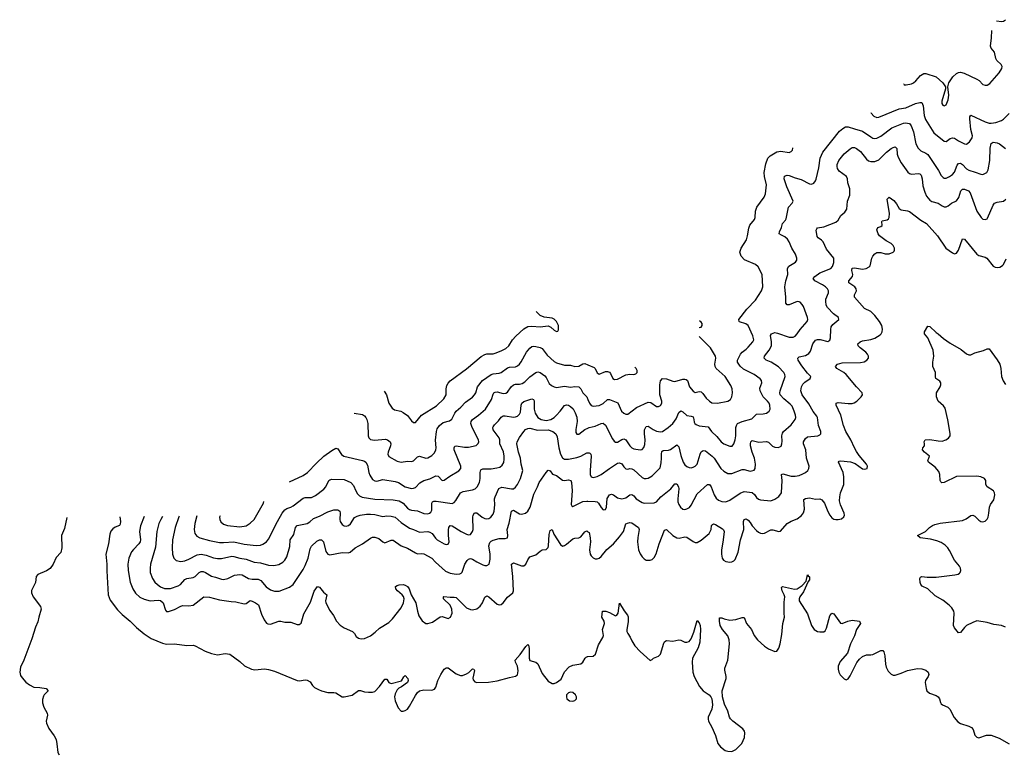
# Model space of a CAD drawing. Header units: inches. Extents: x 884691 to 1028259, y 526745 to 653629.
# Tile 196 of 241: x 964432 to 974079, y 632666 to 639869. Entities that reach past the tile are written whole.
import ezdxf

# ---------------------------------------------------------------- set-up
doc = ezdxf.new("R2010")
doc.units = ezdxf.units.IN
doc.header["$MEASUREMENT"] = 0
doc.layers.add('A9663', color=7, linetype='Continuous')
doc.layers.add('A9673', color=7, linetype='Continuous')

msp = doc.modelspace()

# ---------------------------------------------------------------- linework, layer by layer
at = {"layer": 'A9663', "color": 6}
for points, elevation in [([(968004.4, 636226.1), (968024.5, 636190), (968048, 636110), (968080.2, 636060.2), (968103.9, 636043.9), (968165.7, 636030), (968190, 636018.1), (968230, 635989.1), (968270, 635936.6), (968290, 635918.7), (968310, 635918.9), (968367.3, 635992.7), (968516.2, 636083.8), (968588.3, 636151.7), (968609.8, 636190), (968611.7, 636250), (968618.3, 636281.7), (968630, 636304.4), (968650, 636327.2), (968810, 636446), (968954, 636566), (968990, 636587), (969010, 636593.3), (969070, 636593), (969090, 636598.2), (969150, 636620.6), (969195.7, 636644.3), (969225.9, 636670), (969261.7, 636730), (969293.3, 636766.7), (969370, 636837.1), (969410, 636859.3), (969450, 636865), (969530, 636858.6), (969610, 636866.7), (969635.7, 636855.7), (969670, 636823.8), (969690, 636812.4), (969705, 636815), (969712.4, 636827.6), (969710, 636869.5), (969690, 636910.5), (969670, 636931.4), (969650, 636943.2), (969570, 636952.6), (969530, 636969.1), (969492.3, 637008.5)], 2900), ([(967709.9, 636009.8), (967790, 635997.9), (967810, 635985.9), (967822.5, 635970), (967832.3, 635950), (967841.3, 635910), (967844.7, 635790), (967851.4, 635770), (967870, 635752.8), (967907.1, 635747.1), (968014.5, 635754.5), (968035, 635750), (968060.5, 635730), (968066.7, 635710), (968064.2, 635690), (968041.8, 635630), (968039.3, 635610), (968050, 635586.6), (968130, 635538.9), (968170, 635529.4), (968230, 635539.6), (968270, 635535.6), (968280.9, 635539.1), (968290, 635542.6), (968330, 635583.1), (968350, 635588.1), (968410, 635571.4), (968430, 635573.9), (968470, 635595.6), (968497.5, 635622.5), (968509.5, 635650), (968511.6, 635671.6), (968504.8, 635744.8), (968516.6, 635830), (968523.2, 635856.8), (968545.8, 635890), (968581.8, 635918.2), (968643.1, 635936.9), (968666.5, 635953.5), (968694.3, 636010), (968709.3, 636030.7), (968755.7, 636070), (968801, 636119), (968870, 636168.7), (968889.1, 636190), (968900.3, 636210), (968918.4, 636270), (968967.5, 636332.5), (969050, 636389.6), (969070, 636397.3), (969130, 636402.4), (969150, 636410.7), (969210, 636456.3), (969230, 636463.6), (969290, 636466.9), (969310, 636474.7), (969330, 636491.9), (969345.2, 636514.8), (969396.6, 636610), (969430, 636647.6), (969450, 636663.3), (969470, 636668.4), (969490, 636665.7), (969530, 636654.9), (969550, 636644.6), (969601.3, 636581.3), (969670, 636516.2), (969690, 636503.1), (969770, 636481.4), (969830, 636482.1), (969870, 636467.3), (969910, 636471.5), (969950, 636494.1), (969970, 636498.4), (970000, 636485.5)], 2800), ([(967074.6, 635337.3), (967210, 635399), (967250.6, 635429.4), (967338.5, 635521.5), (967412, 635588), (967490, 635646.4), (967530, 635666.4), (967550, 635662.4), (967585.6, 635605.6), (967608.8, 635588.8), (967790, 635547.4), (967810, 635540.9), (967824.4, 635530), (967840.2, 635500.2), (967852.1, 635430), (967862.3, 635402.3), (967890, 635361.4), (967910, 635348.7), (967930, 635345.5), (967990, 635361), (968110, 635341.6), (968143.8, 635330), (968210, 635288.7), (968270, 635273.1), (968290, 635274.4), (968310, 635282.3), (968353.1, 635326.9), (968390, 635351.7), (968450, 635368.1), (968510, 635395.8), (968533.5, 635393.5), (968570, 635351.9), (968590, 635354.6), (968646.3, 635393.7), (968734.7, 635445.3), (968753.1, 635470), (968753.4, 635490), (968690.4, 635650), (968687.9, 635672.1), (968693.9, 635686.1), (968710, 635691), (968790, 635676.2), (968830, 635678.4), (968904.6, 635695.4), (968924.9, 635715.1), (968929.7, 635730), (968928.4, 635750), (968866.1, 635870), (968853.1, 635910), (968854.2, 635930), (968868, 635950), (968927.6, 635990), (968995.7, 636050), (969055.4, 636144.6), (969070, 636195.9), (969078.5, 636210), (969090, 636218), (969110, 636218.9), (969170, 636203.7), (969193.9, 636206.1), (969210, 636217.4), (969248.4, 636270), (969270, 636287.7), (969290, 636294.9), (969330, 636296.1), (969356.6, 636303.4), (969380.3, 636319.7), (969430, 636366.1), (969490, 636408.8), (969510, 636417.4), (969530, 636410.7), (969577.5, 636377.5), (969590, 636361.8), (969620.8, 636300.8), (969642.3, 636282.3), (969670, 636269.3), (969690, 636264), (969770, 636275.5), (969830, 636265.1), (969872.1, 636272.1), (969910.2, 636270.2), (969930, 636250.9), (969949.7, 636209.7), (969989.6, 636169.6), (970000, 636143.8)], 2700), ([(966168.7, 635002.9), (966149.2, 634930), (966142, 634870), (966148.5, 634830), (966166.5, 634806.5), (966198.4, 634790), (966290, 634764), (966390, 634743.8), (966430, 634741.4), (966530, 634749.1), (966630, 634727.6), (966750, 634714.9), (966790, 634717.9), (966814.3, 634725.7), (966849.9, 634750), (966870, 634776), (966958.9, 634950), (967004.4, 635030), (967030, 635064.6), (967050, 635077.5), (967090, 635090), (967110, 635101.4), (967210, 635177.4), (967230, 635182.6), (967290, 635183.1), (967330, 635203.4), (967412.9, 635267.1), (967430.7, 635290), (967461.3, 635350), (967470, 635358.5), (967490, 635365.4), (967610, 635360.3), (967677.3, 635330), (967703.1, 635303.1), (967723.8, 635250), (967740.9, 635220.9), (967761.8, 635201.8), (967788.9, 635188.9), (967910, 635167.6), (968090, 635161.6), (968150, 635150.2), (968189.5, 635129.5), (968230, 635080.8), (968250, 635066.2), (968270, 635060), (968330, 635054.9), (968390, 635026.5), (968430, 635024), (968446.7, 635030), (968459.4, 635040.6), (968470, 635059.3), (968469, 635130), (968477.1, 635142.9), (968490, 635148.8), (968512.4, 635147.6), (968670, 635126.4), (968690, 635136.7), (968705.6, 635154.4), (968750, 635230.8), (968776.4, 635243.6), (968870, 635257.9), (968895.2, 635270), (968915.1, 635290), (968938.1, 635330), (968945.1, 635370), (968943.3, 635430), (968950, 635455.4), (968970, 635463.8), (969050, 635465.7), (969106.4, 635473.6), (969137.1, 635482.8), (969160, 635500), (969173.9, 635526.1), (969179.2, 635560.8), (969178.8, 635590), (969170.7, 635630.6), (969135.8, 635710), (969135.1, 635750), (969128.5, 635768.5), (969070, 635848.5), (969066.5, 635870), (969070, 635878.6), (969082.6, 635897.4), (969123.6, 635936.4), (969150, 635971.8), (969170, 635984.4), (969190, 635985.7), (969270, 635971.1), (969290, 635973.6), (969310, 635982.6), (969330, 636002.4), (969338.8, 636021.2), (969343.8, 636090), (969351.3, 636110), (969370, 636124.8), (969450, 636152.4), (969466, 636146), (969471.7, 636131.7), (969471.1, 636051.1), (969482.3, 636010), (969507.6, 635970), (969541.9, 635950), (969590, 635939.4), (969637.3, 635950), (969668.3, 635970), (969690, 635991.4), (969728.4, 636031.6), (969770, 636086.9), (969790, 636091.9), (969810, 636088.3), (969830, 636077.8), (969853.7, 636053.7), (969875.6, 636015.6), (969892.1, 635972.1), (969894.9, 635930), (969880.2, 635850), (969882.2, 635822.2), (969890, 635806.2), (969910, 635806.2), (969968.8, 635850), (970000, 635865)], 2600), ([(965993, 635000.7), (965990, 634993.7), (965953.6, 634890), (965928, 634770), (965924.8, 634690), (965929.4, 634629.4), (965941.7, 634590), (965965.7, 634565.7), (966010, 634557.2), (966050, 634562.1), (966090, 634579.1), (966170, 634623), (966210, 634628.9), (966258.2, 634618.2), (966330, 634593), (966370, 634585.3), (966410, 634586.9), (966510, 634607.3), (966530, 634606), (966590, 634588.2), (966650, 634579.4), (966730, 634549.5), (966790, 634543.3), (966870, 634521.4), (966922.7, 634517.3), (966970, 634527.9), (967010.7, 634550), (967030.5, 634570), (967050, 634602.1), (967077.1, 634702.9), (967081.6, 634770), (967117.8, 634822.2), (967135.3, 634890), (967149, 634910), (967249.8, 634930.2), (967274.6, 634945.4), (967310, 634979), (967370, 635002), (967450, 635044.9), (967510, 635064.1), (967550, 635061.6), (967567.3, 635050), (967571.9, 635030), (967568.5, 634970), (967573.2, 634950), (967590, 634920.5), (967610, 634905.5), (967630, 634902.6), (967654.4, 634910), (967673.6, 634926.4), (967713.4, 634986.6), (967737.8, 635002.2), (967769, 635011), (967830, 635020.3), (967870, 635021.3), (967910, 635017.8), (967990, 634996.5), (968030, 635003), (968070, 635001.7), (968111, 634991), (968170, 634937.8), (968250, 634882.8), (968290, 634871.4), (968350, 634845.1), (968430, 634851.4), (968450, 634845.5), (968472.6, 634830), (968504.7, 634784.7), (968520.8, 634770), (968590, 634729.8), (968610, 634722.2), (968630, 634725.1), (968639.1, 634750), (968631.7, 634810), (968632.2, 634867.8), (968635, 634890), (968648.3, 634910), (968670, 634905.7), (968757.2, 634850), (968810, 634824.4), (968830, 634817.2), (968850, 634822.9), (968868.3, 634850), (968873.5, 634870), (968870.2, 634990), (968874.9, 635010), (968887.3, 635032.7), (968910, 635033.9), (968963.7, 634990), (968990, 634977.7), (969010, 634974.8), (969030, 634977.9), (969049.4, 634990), (969070, 635021.7), (969079.2, 635050), (969086.7, 635113.3), (969085.2, 635170), (969089, 635190), (969126.6, 635273.4), (969154.9, 635285.1), (969250, 635268.4), (969270, 635270.6), (969290, 635284.5), (969310, 635311.1), (969340.3, 635370), (969361.3, 635450), (969345.9, 635510), (969338.2, 635570), (969317.9, 635630), (969303.9, 635710), (969306.6, 635730), (969330, 635772.8), (969370.7, 635830), (969387, 635850), (969410, 635862.2), (969430, 635863.1), (969503.9, 635843.9), (969610, 635849), (969656.5, 635830), (969683.6, 635810), (969699.6, 635779.6), (969714.6, 635670), (969730.5, 635610.5), (969750, 635573.9), (969770, 635561.5), (969810, 635559), (969890, 635575.9), (969930, 635589.2), (969990, 635622.6), (970000, 635622.6)], 2500), ([(965831.1, 634998.7), (965814.3, 634970), (965796.6, 634930), (965775.1, 634850), (965763.4, 634696.6), (965714.9, 634530), (965709.8, 634490), (965711.5, 634450), (965731.6, 634390), (965755.2, 634355.2), (965781, 634330), (965810, 634309.4), (965850, 634292.6), (965910, 634292.6), (965983.2, 634316.8), (966007.5, 634332.5), (966050, 634380.7), (966070.7, 634389.3), (966130, 634398.3), (966150, 634410.3), (966190.3, 634449.7), (966210, 634459.2), (966230, 634458.8), (966253.3, 634450), (966310, 634412.6), (966350, 634403.7), (966410, 634382.1), (966430, 634380.6), (966471, 634389), (966536.3, 634423.7), (966590, 634429.1), (966610, 634425.7), (966674.2, 634390), (966710, 634384.1), (966770, 634382.8), (966793, 634370), (966848.2, 634308.2), (966890, 634279.4), (966930, 634265.4), (966973.1, 634266.9), (967076, 634304), (967110, 634331.7), (967210, 634479), (967230, 634518.8), (967258.1, 634590), (967278.3, 634681.7), (967290, 634707.8), (967343.2, 634756.8), (967370, 634769.1), (967390, 634769.3), (967407.4, 634750), (967430, 634653.2), (967450, 634628.1), (967470, 634620.9), (967590, 634643.6), (967650, 634641.4), (967670, 634647.7), (967720.1, 634690), (967789.2, 634730.8), (967870, 634786.8), (967890, 634794.4), (967910, 634794.5), (967950, 634782.8), (967990, 634748.7), (968010, 634740.9), (968070, 634766.2), (968090, 634764.7), (968168.4, 634710), (968230, 634686.7), (968310, 634641.3), (968330, 634633.1), (968370, 634635), (968390, 634630.3), (968468.4, 634588.4), (968504.8, 634550), (968602.5, 634462.4), (968650, 634442.8), (968710, 634432.9), (968744.7, 634435.3), (968757.6, 634442.4), (968766.4, 634453.6), (968794.9, 634530), (968814.7, 634565.3), (968830, 634580.4), (968850, 634585.2), (968870, 634580.8), (968910, 634553.8), (968970, 634524), (968990, 634517.1), (969010, 634516.6), (969030.2, 634529.8), (969041.8, 634578.2), (969043.1, 634630), (969029.2, 634710), (969038.7, 634741.3), (969050, 634755.2), (969070, 634765), (969130, 634780.7), (969190, 634783), (969210.3, 634790), (969215.6, 634810), (969207.8, 634870), (969226.7, 634933.3), (969250, 635051.1), (969270, 635059.4), (969330, 635025), (969350, 635021.1), (969388.2, 635031.8), (969409.7, 635050.3), (969433.5, 635090), (969470, 635217.9), (969506.7, 635290), (969521, 635330), (969589.9, 635430), (969610, 635450.6), (969630, 635444.2), (969652.3, 635412.3), (969690, 635400.1), (969750, 635354.7), (969770, 635350.5), (969810, 635356.8), (969831.1, 635351.1), (969838, 635330), (969845.4, 635250), (969836.8, 635116.8), (969841.5, 635101.5), (969850, 635095.5), (969950, 635145.5), (969990, 635149.2), (970000, 635148.8)], 2400), ([(966394.6, 635005.8), (966390.8, 634990.8), (966392.2, 634970), (966404.1, 634944.1), (966430, 634921.5), (966469.5, 634909.5), (966590, 634897.3), (966650, 634907.5), (966690, 634930.9), (966729.4, 634970), (966819.8, 635130), (966824.3, 635144.5)], 2700), ([(965411.4, 634993.3), (965418.8, 634950), (965417.5, 634922.5), (965410, 634910), (965366.1, 634893.9), (965342.8, 634877.2), (965325.5, 634854.5), (965314.2, 634825.8), (965303.1, 634730), (965275.2, 634630), (965285.2, 634530), (965284.9, 634464.9), (965298.4, 634230), (965318.4, 634178.4), (965390, 634082.3), (965436.2, 634036.2), (965515.2, 633970), (965575, 633910), (965650, 633847.8), (965721.4, 633801.4), (965830, 633755), (965870, 633746.6), (965949.1, 633749.1), (966070, 633733.1), (966130, 633737.6), (966151.3, 633731.3), (966250, 633676.3), (966310, 633653.8), (966370, 633642.7), (966446, 633654), (966490, 633646.9), (966590, 633576.5), (966635.2, 633535.2), (966702.2, 633502.2), (966736, 633496), (966830, 633503.8), (966870, 633497.6), (966930, 633482.2), (967150, 633389.4), (967173.9, 633386.1), (967230, 633394.9), (967250, 633393.4), (967276.9, 633376.9), (967301.4, 633341.4), (967321.5, 633321.5), (967360.1, 633300.1), (967387.7, 633287.7), (967450, 633272.2), (967510, 633273.1), (967528.3, 633268.3), (967590, 633230.2), (967610, 633228.1), (967690, 633246.2), (967750, 633290.2), (967770, 633292.1), (967810, 633278.9), (967850, 633275.4), (967890, 633276.3), (967910, 633282.5), (967958, 633330), (968010, 633403.8), (968030, 633401.3), (968050.1, 633370.1), (968070, 633360.5), (968171.9, 633388.1), (968195.3, 633424.7), (968210, 633439.2), (968234.9, 633410), (968239.4, 633390), (968230.8, 633370), (968172.7, 633327.3), (968146.4, 633313.6), (968130, 633297.5), (968110, 633259.8), (968105.2, 633230), (968111.8, 633191.8), (968141.7, 633121.7), (968170, 633090.4), (968190, 633088.7), (968210, 633095.3), (968230, 633110.4), (968250, 633137.6), (968310, 633243.7), (968330, 633272.2), (968350, 633288.8), (968390, 633296.9), (968470, 633293.7), (968495.6, 633304.4), (968510, 633325.3), (968529.4, 633390), (968557.6, 633450), (968590, 633500.2), (968610, 633515), (968630, 633513.2), (968710, 633455.2), (968750, 633437.3), (968770, 633439.8), (968810, 633454.9), (968832.4, 633467.6), (968870, 633505.3), (968881.6, 633501.6), (968887.4, 633487.4), (968873.1, 633413.1), (968875.4, 633395.4), (968890, 633376.4), (968910, 633370.3), (969026.1, 633373.9), (969110, 633385.3), (969230, 633420.2), (969290, 633431.5), (969310, 633446.4), (969316.1, 633483.9), (969309.5, 633530), (969288.7, 633570), (969287.1, 633590), (969336.3, 633643.7), (969390, 633723.9), (969410, 633741.3), (969415.8, 633735.8), (969425.1, 633705.1), (969423.5, 633610), (969430, 633584.6), (969490, 633570.2), (969510, 633552.6), (969550, 633459.6), (969610, 633383.6), (969650, 633361.5), (969670, 633361.5), (969692, 633370), (969737.2, 633402.8), (969770, 633474.8), (969816.6, 633523.4), (969850, 633539.5), (969930, 633553), (969951.1, 633568.9), (969971.9, 633608.1), (969982, 633618), (969995.3, 633624.7), (970000, 633625.1)], 2200), ([(965651, 634996.4), (965614.5, 634905.5), (965605.7, 634850), (965616.6, 634770), (965612.6, 634750), (965600.2, 634730), (965545.5, 634674.5), (965528, 634650), (965502.4, 634590), (965492.3, 634530), (965496, 634470), (965515.5, 634355.5), (965539.4, 634290), (965565.8, 634245.8), (965608.5, 634208.5), (965650, 634185.9), (965710, 634170.6), (965790, 634178.3), (965813, 634173), (965836.5, 634150), (965859.1, 634079.1), (965870, 634066.1), (965890, 634066.6), (965950, 634087.6), (966010, 634118.6), (966030, 634124.5), (966090, 634121.2), (966130, 634128.1), (966235.1, 634210), (966290, 634205.3), (966390, 634179.3), (966503.6, 634163.6), (966550, 634161.8), (966630, 634141.5), (966650, 634146.2), (966690, 634173.7), (966710, 634168.1), (966743.6, 634150), (966770.2, 634130.2), (966801.3, 634041.3), (966826.2, 633986.2), (966850, 633953.4), (966864.7, 633944.7), (966890, 633941.1), (966970, 633970.4), (966990, 633972.7), (967030, 633960.4), (967090, 633961.1), (967150, 633939.9), (967170, 633937.5), (967188.3, 633951.6), (967215.6, 634044.4), (967281.8, 634158.2), (967315.6, 634264.4), (967350, 634312), (967370, 634305.9), (967410, 634257.3), (967442.2, 634230), (967428.7, 634170), (967430.8, 634150), (967470, 634076.1), (967506, 634026), (967536.1, 633970), (967573.3, 633933.3), (967610, 633905.7), (967693.2, 633870), (967711.6, 633851.6), (967730, 633822.7), (967750, 633805.5), (967777.7, 633797.7), (967810, 633800.1), (967870, 633829), (967916.1, 633863.9), (967956.7, 633903.3), (968050, 633958.6), (968085.7, 633994.3), (968170, 634101.1), (968192.5, 634150), (968198.5, 634190), (968192.3, 634212.3), (968179, 634230), (968132.9, 634270), (968117.5, 634290), (968115.3, 634310), (968130, 634320.5), (968150, 634326.9), (968190, 634330.1), (968210, 634325.9), (968231.7, 634311.7), (968247.1, 634287.1), (968268.8, 634230), (968311.8, 634150), (968328.3, 634068.3), (968343.5, 634023.5), (968376.5, 633976.5), (968410, 633948.9), (968430, 633947.4), (968476.9, 633963.1), (968550, 634013), (968570, 634016.1), (968630, 633997.8), (968652.9, 634010), (968669.6, 634050), (968667.1, 634090), (968648.6, 634130), (968584.6, 634190), (968583.2, 634210), (968587.4, 634212.6), (968650, 634205.6), (968690, 634207.6), (968710, 634202.1), (968810, 634103.9), (968850, 634085.3), (968870, 634082.6), (968910, 634093.1), (968942.9, 634117.1), (968967.4, 634150), (968990, 634208.3), (969010, 634218.5), (969030, 634209.8), (969110, 634138.2), (969130, 634131.8), (969150, 634136.5), (969170, 634150.6), (969212.6, 634207.4), (969262.4, 634250), (969271.2, 634268.9), (969265, 634410), (969250, 634531.3), (969270, 634544.2), (969350, 634513.3), (969370, 634514), (969390, 634530.1), (969410, 634574.3), (969430, 634602), (969490, 634623.5), (969530, 634658.2), (969550, 634669.4), (969590, 634675.4), (969598.3, 634681.7), (969610, 634694), (969614.5, 634710), (969620.1, 634819.9), (969630, 634860.9), (969650, 634870.2), (969664.1, 634824.1), (969730, 634722.1), (969750, 634707.1), (969770, 634713.3), (969790, 634726.2), (969850, 634778.8), (969870, 634785.8), (969910, 634789), (969930, 634799), (969970, 634848.9), (969990, 634856.9), (970000, 634848.6)], 2300), ([(964893, 634986.8), (964870, 634879.5), (964840.2, 634810), (964843.2, 634690), (964834.5, 634645.5), (964790, 634595.1), (964760.3, 634530), (964730, 634489.6), (964695.3, 634464.7), (964610.7, 634430), (964592.7, 634410), (964587.3, 634350), (964547, 634273), (964547.4, 634250), (964563.6, 634210), (964634.9, 634114.9), (964643.5, 634090), (964618.7, 634010), (964610, 633966.2), (964585.6, 633914.4), (964550, 633799.2), (964471.3, 633590), (964440.1, 633519.9), (964431.8, 633470), (964440.2, 633440.2), (964455.5, 633415.5), (964493.4, 633373.4), (964526.3, 633346.3), (964570, 633325.3), (964630, 633322.3), (964691.3, 633310), (964711, 633290), (964670.3, 633249.7), (964664, 633236), (964655.9, 633204.1), (964656.8, 633170), (964669.4, 633130), (964700.6, 633070), (964703.2, 633050), (964691.5, 632990), (964694.3, 632970), (964717.9, 632917.9), (964770, 632847.9), (964787.7, 632810), (964797.2, 632770), (964805.3, 632685.3), (964819.6, 632659.6)], 2100)]:
    msp.add_lwpolyline(points, dxfattribs=dict(at, elevation=elevation))
at = {"layer": 'A9663', "color": 6, "elevation": 2200}
msp.add_lwpolyline([(969830, 633275.1), (969810.4, 633269.6), (969790.7, 633250), (969788.5, 633230), (969793.4, 633210), (969818, 633190), (969850, 633186), (969870, 633193.4), (969886.6, 633210), (969887.3, 633230), (969876.9, 633250), (969850, 633273)], close=True, dxfattribs=at)
at = {"layer": 'A9673', "color": 6}
for points, elevation in [([(974002.4, 639857.7), (974050, 639851.7), (974070, 639854.6), (974090.8, 639869.2)], 2700), ([(973096.7, 639241.6), (973095.3, 639235.3), (973098, 639230), (973116, 639230), (973170, 639241), (973188.5, 639250), (973212.7, 639270), (973257.2, 639322.8), (973290, 639341.5), (973310, 639340.8), (973410, 639307.6), (973475.9, 639250), (973502.8, 639210), (973503.6, 639190), (973465.7, 639070), (973466.1, 639046.1), (973476.5, 639030), (973490, 639024.4), (973510, 639033.9), (973530, 639083.1), (973536, 639130), (973524.4, 639210), (973535.6, 639250), (973574.3, 639310), (973610, 639342.8), (973630, 639352.7), (973650, 639354.9), (973684.3, 639344.3), (973810, 639287.3), (973832.1, 639272.1), (973870, 639233.3), (973890, 639225.6), (973910, 639228.4), (973935.8, 639244.2), (974030, 639348.4), (974053.8, 639390), (974057.7, 639410), (974047.2, 639430), (974006.5, 639470), (973995.5, 639490), (973981.8, 639550), (973950.4, 639590), (973942.9, 639610), (973954.9, 639690), (973956.7, 639762.9)], 2700), ([(972771.3, 638957.6), (972773.4, 638953.4), (972802.1, 638922.1), (972830, 638911.2), (972850, 638912.6), (973050, 638995.4), (973113.6, 639006.4), (973210, 639047.4), (973250, 639057.6), (973270, 639055.8), (973284.6, 639024.5), (973294.7, 638930), (973307.7, 638890), (973390, 638759), (973490, 638677.1), (973510, 638673.3), (973550, 638702.7), (973571, 638711), (973590, 638708.1), (973630, 638680.4), (973690, 638651.2), (973710, 638649.1), (973738.8, 638670), (973764.3, 638710), (973766.1, 638730), (973751.9, 638791.9), (973741.9, 638898.1), (973742.5, 638917.5), (973750, 638933.1), (973890, 638866.1), (973930, 638854.7), (973950, 638853.9), (973997.5, 638862.5), (974050, 638880.5), (974070, 638893.9), (974125.6, 638950)], 2600), ([(970000, 635622.6), (970010, 635622.6), (970018.1, 635618.1), (970027.8, 635607.8), (970031.9, 635590), (970020.4, 635450), (970021.7, 635410), (970030, 635387.1), (970050, 635378.7), (970090, 635389.5), (970130, 635409.5), (970209.9, 635470.1), (970290, 635519.3), (970310, 635524.7), (970330, 635515.4), (970350, 635483.7), (970370, 635465), (970390, 635461.5), (970410, 635467.7), (970430, 635466), (970450, 635456.3), (970530, 635380.8), (970550, 635370.9), (970570, 635369.5), (970590, 635374.7), (970630, 635398.2), (970705.8, 635474.2), (970717.4, 635522.6), (970721.5, 635570), (970719.2, 635610), (970724.3, 635635.7), (970736, 635644), (970790, 635649.3), (970810, 635656.1), (970870, 635699), (970890, 635680.6), (970910, 635594.8), (970932.8, 635530), (970950, 635505.3), (970970, 635488.4), (970990, 635478.8), (971010, 635476.5), (971030, 635480.7), (971050, 635491), (971068.1, 635510), (971097.9, 635610), (971110, 635631.8), (971130, 635645.9), (971150, 635642.3), (971218.1, 635590), (971237.1, 635570), (971300.8, 635470), (971330, 635442.8), (971370, 635421.1), (971410, 635421), (971510, 635457.8), (971530, 635457.7), (971590, 635443.5), (971627.3, 635452.7), (971639.3, 635470), (971642.9, 635510), (971632.1, 635570), (971609.3, 635629.3), (971593.1, 635690), (971591.1, 635710), (971597, 635730), (971610, 635741.5), (971674.4, 635725.6), (971750, 635733.4), (971770, 635726.2), (971807.8, 635687.8), (971830, 635677.8), (971865, 635675), (971879.9, 635680.1), (971891.4, 635688.6), (971900.3, 635710), (971902.9, 635737), (971898.9, 635790), (971904.9, 635815.1), (971915.6, 635830), (971990, 635897.9), (972029.2, 635950), (972035.1, 635970), (972033.7, 635990), (972021.4, 636030), (971999.1, 636079.1), (971980.3, 636100.3), (971919.9, 636150), (971883.2, 636190), (971879.2, 636210), (971884.3, 636230), (971930.4, 636370), (971928.9, 636390), (971919.8, 636410), (971865.8, 636465.9), (971794.1, 636510), (971745, 636530), (971727, 636550), (971728.7, 636570), (971776.8, 636630), (971797.1, 636670), (971798.9, 636710), (971787.1, 636772.9), (971797.5, 636790), (971830, 636800.6), (971856.5, 636796.5), (971970, 636754.7), (972010, 636756.7), (972030, 636767.1), (972050, 636787.8), (972077.6, 636830), (972147.4, 636910), (972153.5, 636930), (972150.7, 636950), (972110, 637055.3), (972097.8, 637077.8), (972078.4, 637098.4), (972070, 637104.1), (972050, 637105.4), (971970, 637072), (971950, 637073.2), (971937.5, 637090), (971940.1, 637150), (971927.3, 637250), (971937.5, 637310), (971957.6, 637370), (971954.2, 637430), (971969, 637451), (972033.5, 637490), (972044.8, 637510), (972046.6, 637530), (972034.5, 637570), (971998.7, 637630), (971971.4, 637691.4), (971955.9, 637715.9), (971930, 637741), (971895.1, 637755.1), (971872.5, 637770), (971875.4, 637790), (971895.4, 637830), (971904.4, 637870), (971936.3, 637903.7), (971943.2, 637916.8), (971964.2, 638030), (971999.2, 638070), (972009.5, 638090), (971948.1, 638230), (971921, 638310), (971924.7, 638335.3), (971950, 638344.4), (971970, 638341.3), (972030, 638317), (972090, 638303.3), (972170, 638258.4), (972190, 638257.7), (972212.4, 638267.6), (972230, 638289.3), (972235.7, 638304.3), (972262.7, 638417.3), (972276.1, 638510), (972301.4, 638570), (972465.6, 638774.4), (972496.6, 638803.4), (972521.6, 638818.4), (972550, 638820.1), (972610, 638797.6), (972690, 638776.8), (972770, 638718.9), (972790, 638706.9), (972810, 638702.6), (972830, 638705.8), (972870, 638725.5), (972978.3, 638810), (973090, 638853.3), (973110, 638857.3), (973150, 638852.6), (973167, 638827), (973190.4, 638770), (973213.2, 638653.2), (973234, 638610), (973261.9, 638581.9), (973310, 638561.6), (973330, 638548.3), (973435.4, 638390), (973461, 638341), (973480.8, 638320.8), (973490, 638316.1), (973510, 638316.4), (973541.4, 638330), (973570, 638349.8), (973590, 638373.5), (973616.3, 638443.7), (973630, 638458.8), (973650, 638460.9), (973670, 638449.4), (973710, 638405.6), (973730, 638392.6), (973795.1, 638375.1), (973850, 638353.3), (973870, 638352), (973908.8, 638371.2), (973921.6, 638398.4), (973936.2, 638490), (973940.1, 638610), (973950, 638653.8), (973970, 638668.5), (974010, 638661.8), (974031.3, 638651.3), (974090, 638606.6)], 2500), ([(970000, 635148.8), (970070, 635146), (970090, 635140.3), (970104, 635130), (970130, 635085.3), (970150, 635062.6), (970170, 635065.6), (970180.4, 635090), (970187, 635173), (970210, 635211.2), (970230, 635217.8), (970250, 635209.6), (970290, 635181.2), (970330, 635170.2), (970370, 635181.2), (970410, 635211.1), (970430, 635212.9), (970450, 635201), (970471.7, 635171.7), (970530, 635134), (970550, 635127.7), (970650, 635130.7), (970670, 635141.3), (970714.9, 635190), (970810.6, 635269.4), (970850, 635318.5), (970870, 635318.9), (970886.4, 635290), (970889.8, 635269.8), (970879, 635170), (970881.4, 635141.4), (970890, 635115), (970905.5, 635090), (970930.1, 635070.1), (970950, 635067.8), (970970, 635072), (970993.5, 635086.5), (971010, 635107.8), (971070, 635220.3), (971170, 635312.4), (971190, 635310.4), (971205.5, 635290), (971237.4, 635210), (971256.8, 635176.8), (971277.7, 635157.7), (971310, 635143.9), (971350, 635142.8), (971390, 635156.9), (971490, 635226.8), (971530, 635244.4), (971610, 635233.6), (971630, 635214.5), (971650, 635184.7), (971669.2, 635169.2), (971690, 635160.9), (971790, 635151), (971830, 635166.2), (971870, 635193.7), (971895.5, 635230), (971901.5, 635350), (971895.6, 635410), (971910, 635416.3), (971990, 635392.8), (972030, 635392.6), (972070, 635401.3), (972104.7, 635415.3), (972132.5, 635430), (972153.9, 635450), (972164.8, 635470), (972167.4, 635490), (972140.1, 635570), (972132.9, 635650), (972111.5, 635710), (972112.7, 635730), (972130, 635763.3), (972150, 635777.4), (972251.1, 635788.9), (972270, 635798), (972279.9, 635810), (972281.6, 635830), (972259.3, 635890), (972248.1, 635968.1), (972242.2, 635982.2), (972207.2, 636027.2), (972162.6, 636102.6), (972098.4, 636190), (972086.4, 636230), (972091.4, 636268.6), (972104.7, 636295.3), (972125.1, 636314.9), (972176.6, 636350), (972182.5, 636370), (972150, 636402.9), (972094.2, 636474.2), (972060, 636530), (972055.6, 636550), (972070, 636563.5), (972130, 636575.6), (972164.9, 636595.1), (972181, 636619), (972203, 636690), (972230, 636726.1), (972250, 636733.2), (972273.9, 636733.9), (972350, 636714.1), (972370, 636727.3), (972376.6, 636750), (972378.3, 636830), (972383.4, 636856.6), (972400, 636880), (972457.9, 636930), (972453.9, 636950), (972405, 636985), (972345.8, 637045.8), (972333.5, 637070), (972329, 637110), (972331.7, 637128.3), (972357.8, 637190), (972357.4, 637210), (972347.7, 637230), (972328.3, 637250), (972298.9, 637270), (972223.8, 637310), (972206.1, 637330), (972222.7, 637350), (972273.1, 637386.9), (972380.5, 637430), (972396.6, 637450), (972410, 637489.3), (972409.1, 637530), (972338.4, 637618.4), (972304.8, 637690), (972287.5, 637707.5), (972253.7, 637730), (972243.9, 637743.9), (972235.8, 637804.2), (972240.8, 637819.2), (972250.2, 637829.8), (972310, 637836.9), (972430, 637883), (972450, 637903.5), (972476.6, 637950), (972516.7, 637983.3), (972534.7, 638010), (972542.2, 638090), (972566.7, 638150), (972566.6, 638210), (972544.8, 638270), (972542.4, 638310), (972534.2, 638330), (972462.4, 638382.4), (972444, 638410), (972440.9, 638430), (972443, 638450), (972459, 638490), (972510, 638553.5), (972570, 638604.2), (972590, 638615), (972610, 638616.1), (972630, 638607.7), (972670, 638575.2), (972730, 638503.1), (972750, 638485.7), (972770, 638478.2), (972810, 638477.8), (972850, 638496.5), (972925.5, 638570), (972970, 638605.6), (972990, 638617.5), (973010, 638621.2), (973026.1, 638606.1), (973030, 638550), (973040.2, 638520.2), (973070, 638465.5), (973135.3, 638375.3), (973150, 638361.4), (973170, 638353.4), (973239.5, 638359.5), (973250, 638358.1), (973263.1, 638343.1), (973274.6, 638310), (973281.1, 638241.1), (973299.1, 638179.1), (973317.9, 638137.9), (973350, 638100.5), (973370, 638087.9), (973430, 638069.8), (973470, 638043.2), (973490, 638035.3), (973510, 638035.1), (973530, 638044.2), (973561.6, 638070), (973610, 638094.4), (973633.3, 638126.7), (973653.3, 638190), (973670, 638208.2), (973690, 638208.2), (973727.7, 638190), (973745.6, 638170), (973808.7, 637990), (973851, 637931), (973870, 637914.7), (973890, 637909.2), (973910, 637916.8), (973915.4, 637924.6), (973969.3, 638050), (973983.3, 638070), (974010, 638081.3), (974069.6, 638090.4), (974093, 638110)], 2400), ([(970000, 635865), (970010, 635869.8), (970070, 635885), (970130, 635909.6), (970150, 635912.2), (970170, 635893.6), (970239.9, 635759.9), (970256.9, 635736.9), (970270, 635727.9), (970290, 635727), (970330, 635752.7), (970350, 635758.4), (970370, 635748.2), (970410.9, 635690), (970430, 635672.1), (970450, 635662.8), (970510, 635651.6), (970530, 635655.8), (970546.4, 635673.6), (970555.9, 635704.1), (970560.3, 635750), (970552.7, 635810), (970553.6, 635846.4), (970570, 635880.6), (970590, 635883.6), (970637.3, 635850), (970670, 635836.1), (970710, 635829.6), (970730, 635832.7), (970786.8, 635870), (970830, 635910), (970863.2, 635956.8), (970890, 636018.8), (970910, 636033.1), (970930, 636023.6), (970967.8, 635987.8), (971010, 635982.7), (971030, 635973.8), (971038.7, 635950), (971041.5, 635921.5), (971048.1, 635908.1), (971059.4, 635899.4), (971087.9, 635887.9), (971175.9, 635875.9), (971210.8, 635830.8), (971263.6, 635783.6), (971304.5, 635730), (971330, 635710.3), (971390, 635688.2), (971411.9, 635688.1), (971430, 635710.8), (971440.9, 635750), (971447, 635790), (971450, 635870), (971453.6, 635890), (971465.6, 635910), (971510, 635929.2), (971604.6, 635955.4), (971650, 636000.7), (971716, 636004), (971750, 636011.2), (971775.8, 636030), (971783.6, 636050), (971782.2, 636090), (971775.2, 636110), (971760.4, 636130), (971716.9, 636170), (971686.6, 636230), (971682.5, 636257.5), (971702.5, 636310), (971699.2, 636330), (971688.3, 636348.3), (971629.2, 636390), (971523, 636443), (971490, 636472.5), (971466, 636510), (971465.7, 636530), (971492.9, 636590), (971509.5, 636610.5), (971550, 636637.9), (971570, 636657.8), (971616.2, 636710), (971624, 636730), (971615.4, 636770), (971571, 636870), (971546.2, 636886.3), (971486.1, 636906.1), (971480.2, 636910), (971478.5, 636930), (971556, 637030), (971641.2, 637118.8), (971700.9, 637210), (971711.9, 637250), (971706.7, 637370), (971666, 637446), (971641.6, 637470), (971533.4, 637513.4), (971500.2, 637550), (971486.3, 637590), (971499.7, 637630), (971552.1, 637710), (971564.5, 637750), (971575.3, 637824.7), (971585.4, 637854.6), (971630.4, 637910), (971637.7, 637930), (971641.5, 637990), (971654.4, 638030), (971725.1, 638130), (971739.4, 638160.6), (971750.3, 638250), (971729.6, 638330), (971726.2, 638370), (971742.7, 638457.3), (971761.7, 638510), (971785, 638535), (971850, 638575), (971890, 638579.6), (971970, 638568.3), (971990, 638576.8), (972004.7, 638590), (972005.7, 638610), (972004.8, 638611.5)], 2600), ([(970000, 634848.6), (970010, 634840.3), (970022.5, 634790), (970025.1, 634750), (970014.9, 634670), (970020.9, 634630), (970030, 634612), (970050, 634591.2), (970070, 634582.2), (970090, 634582.4), (970110, 634590.1), (970130, 634606.4), (970185.3, 634674.7), (970249.6, 634730.4), (970310, 634797.1), (970348, 634852), (970370, 634924.7), (970385.9, 634934.1), (970410, 634939.7), (970430, 634935.3), (970495.1, 634890), (970500.8, 634870), (970487.7, 634792.3), (970486.2, 634750), (970495.1, 634670), (970510, 634630.9), (970530, 634601.7), (970550, 634581.2), (970570, 634569.6), (970610.3, 634569.7), (970630, 634577.4), (970650, 634596.8), (970667.3, 634632.7), (970696.2, 634730), (970750, 634864.3), (970770, 634870.6), (970830, 634813), (970870, 634790.1), (970893.7, 634786.3), (970950, 634798.1), (970970, 634795.5), (971030, 634751.4), (971050, 634743.3), (971070, 634743.8), (971110, 634764.7), (971186.7, 634830), (971205.9, 634870), (971211.7, 634910), (971219, 634921), (971230, 634926.4), (971250, 634919.1), (971316.4, 634876.4), (971326.7, 634866.7), (971333.2, 634850), (971326.1, 634770), (971308.9, 634668.9), (971308.5, 634628.5), (971314.5, 634590), (971328.1, 634568.1), (971350, 634557.3), (971389.3, 634550.7), (971410, 634553.1), (971430, 634562.3), (971443.3, 634576.7), (971472.6, 634647.4), (971494.2, 634770), (971525.8, 634870), (971524.3, 634950), (971530.4, 634969.7), (971550, 634973.5), (971570, 634962.1), (971590, 634939.4), (971607.9, 634907.9), (971650, 634862.1), (971670, 634843.7), (971690, 634833.2), (971710, 634830.1), (971730, 634833), (971790, 634868), (971810, 634867.8), (971869.9, 634850.1), (971885.5, 634854.5), (971952.4, 634927.6), (971990, 634950.6), (972050, 634976.1), (972092.7, 635007.3), (972110, 635033.3), (972121.3, 635070), (972115.6, 635164.4), (972130, 635175.9), (972170, 635180.2), (972230, 635168.8), (972270, 635170.1), (972290, 635162.5), (972318.1, 635130), (972350, 635047.5), (972370, 635009.4), (972390, 634983.9), (972410, 634973), (972430, 634969.1), (972451.3, 634968.7), (972484.3, 634975.7), (972505.9, 634994.1), (972511.9, 635010), (972510.5, 635029.5), (972473, 635113), (972465.8, 635150), (972466.1, 635190), (972472.9, 635230), (972505.3, 635310), (972507.1, 635387.1), (972499.8, 635430), (972455.2, 635530), (972461, 635539), (972476.1, 635543.9), (972572.5, 635532.5), (972617.2, 635517.2), (972690, 635466.2), (972710, 635462.1), (972733.8, 635470), (972737.9, 635490), (972729.9, 635510), (972656.7, 635596.7), (972630, 635635), (972609.7, 635670), (972576.4, 635750), (972526.5, 635830), (972502.3, 635890), (972475.9, 635990), (972432.5, 636090), (972432.4, 636110), (972450, 636116.4), (972550, 636104.2), (972590, 636107.1), (972607.3, 636112.7), (972634.8, 636130), (972677.4, 636170), (972688.1, 636190), (972687.5, 636210), (972630, 636268), (972531, 636390), (972506.2, 636410), (972438.7, 636450), (972426, 636470), (972444.6, 636490), (972490, 636505.1), (972670, 636507.7), (972704.7, 636515.3), (972730.8, 636529.2), (972747, 636550), (972748.4, 636570), (972739.7, 636590), (972722.2, 636610), (972665.7, 636650), (972647.2, 636670), (972642.5, 636690), (972667.4, 636710), (972690, 636719.3), (972770, 636734), (972810, 636748), (972862.1, 636777.9), (972874.1, 636790), (972883.6, 636810), (972885.8, 636834.1), (972878.1, 636870), (972855.7, 636910), (972810, 636969.2), (972770, 637008.3), (972710, 637037.6), (972612.6, 637150), (972612.5, 637170), (972629.6, 637210), (972627.1, 637230), (972614.3, 637250), (972554.8, 637290), (972554.3, 637310), (972591.5, 637350), (972594.1, 637370), (972584.5, 637410), (972590, 637431.4), (972610, 637435.4), (972690, 637422), (972727.2, 637430), (972755.8, 637444.2), (972765.9, 637454.1), (972780.6, 637530), (972790.2, 637549.8), (972810, 637573.1), (972830, 637585), (972850, 637587.7), (972870, 637586.9), (972913.3, 637573.3), (972950, 637572.4), (972990, 637588), (972999.1, 637600.9), (973003.4, 637610), (973002.5, 637630), (972990, 637653.6), (972970, 637673.5), (972921.1, 637701.1), (972857.3, 637750), (972842.6, 637770), (972831.3, 637808.7), (972840.9, 637830), (972870, 637840.9), (972881.2, 637850), (972877.8, 637890), (972883.1, 637896.9), (972930, 637905.6), (972944.1, 637915.9), (972951.7, 637928.3), (972953.1, 637970), (972932.1, 638107.9), (972939.6, 638120.4), (972950, 638127.3), (972997.4, 638097.4), (973024, 638064), (973050, 638017.7), (973060.2, 638010), (973070, 638003.9), (973130, 637994.8), (973150, 637987.5), (973262.7, 637902.7), (973316, 637870), (973424.6, 637750), (973505.2, 637630), (973570, 637583.7), (973590, 637573), (973610, 637579), (973630, 637610.2), (973670, 637719.1), (973690, 637717.1), (973810, 637570.1), (973830, 637558.1), (973890, 637540.8), (973907.9, 637530), (973970, 637453.6), (973990, 637443.2), (974010, 637439.5), (974036.3, 637443.7), (974060.8, 637459.2), (974070.3, 637469.7), (974096.8, 637523.2)], 2300), ([(971089.2, 636852.1), (971090, 636850.8), (971110, 636855.5), (971119.7, 636870), (971118.9, 636890), (971110, 636904.5), (971091.9, 636915.8)], 2700), ([(974090, 633912), (974050, 633928.9), (973977.6, 633937.6), (973910, 633957.6), (973810, 633973.3), (973770, 633959.7), (973710, 633928.6), (973689, 633911), (973650, 633860.5), (973630, 633858), (973590, 633904.8), (973580.5, 633930), (973589.1, 634049.1), (973583.5, 634070), (973563.7, 634103.7), (973538.5, 634130), (973478.2, 634178.2), (973400.2, 634220.2), (973330, 634288.5), (973275.4, 634315.4), (973262.5, 634330), (973256.2, 634350), (973251, 634390), (973257.2, 634402.7), (973269.8, 634410.2), (973323, 634403), (973410, 634402.1), (973595.2, 634424.8), (973627.1, 634432.9), (973638.8, 634441.2), (973648, 634450), (973653.5, 634470), (973650.9, 634490), (973640.9, 634510), (973589.9, 634569.9), (973543.6, 634663.6), (973525.7, 634690), (973498.2, 634718.1), (973461.6, 634741.6), (973419.3, 634759.3), (973355.6, 634775.6), (973253.2, 634790), (973229.7, 634810.3), (973307.6, 634850), (973347.2, 634890), (973375.1, 634910), (973399.6, 634920.4), (973450, 634932.6), (973670, 634959), (973706.2, 634973.8), (973750, 635006.7), (973770, 635010.2), (973790, 635000.9), (973830, 634962), (973850, 634950.3), (973870, 634947), (973890, 634952.7), (973909.7, 634970.3), (973920.5, 634990), (973928.5, 635030), (973932.5, 635090), (973943.7, 635116.3), (973978, 635162), (973986.8, 635210), (973984.2, 635230), (973973.8, 635250), (973909.8, 635290), (973898.3, 635310), (973898.7, 635350), (973884.5, 635370), (973848.4, 635388.4), (973810, 635392.1), (973611, 635389), (973490, 635331.6), (973467.4, 635327.4), (973457.4, 635337.4), (973452.1, 635352.1), (973448.2, 635408.2), (973438.4, 635438.4), (973402.1, 635482.1), (973335.1, 635530), (973328.5, 635550), (973340.4, 635570), (973345.1, 635590), (973295.6, 635630), (973277.7, 635650), (973281.3, 635670), (973296.8, 635690), (973298.5, 635710), (973293, 635730), (973303.7, 635750), (973350, 635754), (973430, 635738.9), (973470, 635737.6), (973505.6, 635750), (973533.9, 635766.1), (973549.8, 635790.2), (973549.8, 635810.2), (973524.3, 635944.3), (973498.7, 636058.7), (973483.2, 636083.2), (973432.1, 636130), (973415.3, 636170), (973415.1, 636210), (973450, 636270.8), (973456.9, 636290), (973456.3, 636310), (973446, 636326), (973409.8, 636349.8), (973403.6, 636363.6), (973403.9, 636410), (973378.2, 636470), (973378.7, 636510), (973388.9, 636570), (973383.5, 636630), (973330.6, 636750.6), (973298.7, 636790), (973298, 636810), (973330, 636862.8), (973350, 636861.6), (973410, 636802), (973430, 636790.3), (973482.7, 636742.7), (973550, 636696.9), (973655, 636635), (973710, 636591.7), (973730, 636583.2), (973750, 636584), (973790, 636603.7), (973874.2, 636625.8), (973910, 636640.4), (973930, 636640.5), (974010, 636533.1), (974034, 636490), (974045.2, 636450), (974052.4, 636370), (974067.8, 636327.8), (974091.8, 636291.8)], 2200), ([(970000, 636143.8), (970013.6, 636110), (970030, 636085.9), (970050, 636078.3), (970110, 636087.7), (970150, 636106.2), (970190, 636145.1), (970210, 636146), (970293.6, 636113.6), (970329.4, 636030), (970349.7, 636010), (970370, 636000.4), (970390, 636001.6), (970474.9, 636065.1), (970590, 636117.4), (970615.1, 636115.1), (970670, 636076.8), (970690, 636075.1), (970710, 636086.7), (970722.9, 636110), (970723.4, 636130), (970705.4, 636190), (970704.2, 636290), (970712, 636328), (970730, 636350.4), (970770, 636346.3), (970830, 636324.3), (970850, 636321.6), (970930, 636343.7), (970950, 636345.9), (970961.5, 636341.5), (970973.4, 636330), (970994, 636270), (971030, 636226.3), (971050, 636212.8), (971090, 636222.1), (971110, 636219.7), (971124.9, 636204.9), (971156.8, 636156.8), (971190, 636127.3), (971213.9, 636113.9), (971270, 636107.5), (971370.9, 636129), (971395.9, 636144.1), (971410, 636170), (971415.8, 636210), (971412, 636250), (971400.9, 636280.9), (971343.5, 636370), (971254.9, 636450), (971246.4, 636470), (971244.1, 636490), (971251.4, 636550), (971248.8, 636570), (971200.8, 636650), (971090, 636763), (971089.2, 636763.7)], 2700), ([(970000, 636485.5), (970059.8, 636459.8), (970071.4, 636450), (970090, 636405.2), (970110, 636394), (970170, 636418.6), (970190, 636419.8), (970210, 636412.4), (970220.3, 636400.3), (970243.7, 636350), (970260.6, 636340.6), (970290, 636343.4), (970370, 636388.2), (970410, 636393.8), (970450, 636389.7), (970470, 636396.1), (970480.4, 636410), (970481.1, 636430), (970472.8, 636450), (970458.7, 636462.3)], 2800), ([(970000, 633625.1), (970050, 633629.3), (970073.1, 633646.9), (970101.8, 633738.2), (970144.4, 633810), (970150.8, 633830), (970143.7, 633890), (970160.3, 633950), (970158.9, 633970), (970135.4, 634010), (970142, 634070), (970175.5, 634070), (970210, 634058.1), (970270, 634025), (970282.9, 634030), (970295.8, 634050), (970310, 634147.3), (970353.3, 634073.3), (970387.7, 634030), (970393.5, 634013.5), (970394.6, 633965.4), (970379.6, 633890), (970380.7, 633870), (970390, 633850.1), (970414.4, 633814.4), (970430, 633777.2), (970460.1, 633730), (970510, 633672.7), (970610, 633586), (970630, 633594.8), (970640.9, 633610), (970690, 633628.2), (970710, 633646.7), (970744.3, 633755.7), (970750.5, 633769.5), (970762.2, 633777.8), (970770, 633780.9), (970830, 633774.6), (970890, 633788), (970910, 633786), (970950, 633765.3), (970970, 633764.7), (970990, 633772.3), (971010, 633798.5), (971037.4, 633862.6), (971070, 633977.3), (971090, 633954), (971097.9, 633930), (971102.3, 633890), (971094.5, 633765.5), (971080.1, 633710), (971024.2, 633610), (971020.1, 633570), (971027.8, 633470), (971041.6, 633430), (971093, 633330), (971129, 633290), (971188.4, 633248.4), (971203.9, 633230), (971212.6, 633210), (971218.5, 633150), (971214.3, 633110), (971177.4, 633030), (971176, 633010), (971182.3, 632990), (971213.8, 632933.8), (971249, 632849), (971273.1, 632773.1), (971298.3, 632738.3), (971345, 632705), (971370, 632695.4), (971410, 632694.7), (971450, 632712.2), (971508.4, 632771.6), (971532, 632830), (971535.4, 632875.4), (971532.2, 632892.2), (971516.3, 632916.3), (971418, 632990), (971394.7, 633014.7), (971386.4, 633030), (971370.6, 633090.6), (971337.5, 633157.5), (971317.6, 633230), (971314, 633290), (971353.4, 633410), (971353.3, 633430), (971339.9, 633490), (971342.4, 633510), (971369.9, 633590.1), (971386.3, 633750), (971382.2, 633790), (971369.2, 633829.2), (971318.5, 633890), (971296.2, 633930), (971287.8, 633970), (971290, 634002.8), (971310, 634005.5), (971334.1, 633994.1), (971390, 633980.4), (971450, 633987), (971510, 634007.8), (971530, 634006.3), (971554, 633950), (971602.5, 633890), (971626.8, 633830), (971660.2, 633790), (971730, 633726.7), (971770, 633700.3), (971830, 633674), (971850, 633678.7), (971870, 633708.4), (971881.7, 633750), (971898, 633842), (971907.7, 633950), (971926.9, 634010), (971922.6, 634050), (971922, 634158), (971927.5, 634210), (971922.9, 634230), (971901.6, 634270), (971896.9, 634303.1), (971907.2, 634312.8), (972023.9, 634283.9), (972050, 634287.8), (972098.1, 634321.9), (972137.8, 634362.2), (972150, 634426.8), (972156.2, 634416.2), (972170, 634407.3), (972170, 634377), (972158.7, 634361.3), (972110, 634257.9), (972075.3, 634210), (972067.6, 634190), (972068.2, 634170), (972150, 634042.3), (972189.2, 633929.2), (972216.2, 633890), (972250, 633870.1), (972270, 633866.1), (972310, 633868), (972323.2, 633876.8), (972337.5, 633902.5), (972370, 634023.1), (972390, 634050.2), (972410, 634043.6), (972472.5, 633952.5), (972490, 633948.6), (972547.4, 633972.6), (972590, 633980.5), (972658.7, 633970), (972670.2, 633950.2), (972630.7, 633890), (972611.5, 633828.5), (972573, 633750), (972542.1, 633657.9), (972470, 633575.4), (972451.8, 633531.8), (972450, 633502), (972457.8, 633470), (972470, 633446.4), (972510, 633404.9), (972530, 633397.3), (972550, 633406.8), (972570, 633434), (972635.1, 633564.9), (972661.3, 633598.7), (972690, 633625.3), (972730, 633641.1), (972770, 633641.6), (972790, 633646.4), (972870, 633684.9), (972890, 633683.8), (972898.9, 633670), (972910, 633631), (972915.2, 633550), (972921.5, 633521.5), (972941.6, 633481.6), (972970, 633451.7), (972990, 633443.1), (973010, 633443.6), (973070, 633460.7), (973130, 633487.7), (973230, 633507.1), (973270, 633504.8), (973310.4, 633490), (973333.8, 633470), (973338, 633450), (973332.4, 633430), (973308.4, 633390), (973302.3, 633370), (973312.2, 633312.2), (973320.7, 633290), (973346.3, 633266.3), (973410, 633243.5), (973430.1, 633230.1), (973442.6, 633210), (973453.2, 633173.2), (973461.2, 633161.2), (973472.7, 633150), (973527.2, 633127.2), (973546.5, 633110), (973588.2, 633028.2), (973623.3, 632983.4), (973650, 632967.3), (973730, 632943.2), (973756.5, 632930), (973772.9, 632910), (973790, 632854), (973810, 632834), (973830, 632828.9), (973905.5, 632854.5), (973950, 632853), (974030, 632824.5), (974127.2, 632770)], 2200)]:
    msp.add_lwpolyline(points, dxfattribs=dict(at, elevation=elevation))

doc.saveas('drawing.dxf')
